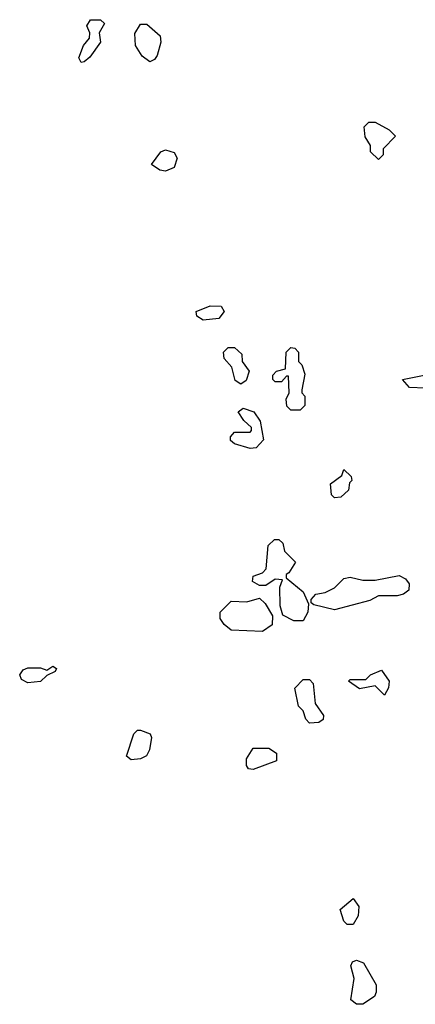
# Model space of a CAD drawing. Extents: x 2601477 to 2753313, y 449408 to 581029.
# Tile 197 of 203: x 2703889 to 2705153, y 545442 to 548587. Entities that reach past the tile are written whole.
import ezdxf

# ---------------------------------------------------------------- set-up
doc = ezdxf.new("R2010")
doc.units = 0

msp = doc.modelspace()

# ---------------------------------------------------------------- linework, layer by layer
at = {"layer": '0CON05XD'}
for points in [[(2704085, 548450), (2704077.5, 548465), (2704092.5, 548505), (2704111.7, 548528.3), (2704112.5, 548545), (2704103, 548567), (2704115, 548586.7), (2704147, 548587), (2704160, 548575), (2704142.5, 548545), (2704147.5, 548515), (2704113, 548467), (2704095, 548452.5), (2704085, 548450)], [(2704305, 548452.5), (2704280, 548470), (2704258.8, 548505), (2704257, 548543), (2704275, 548572.5), (2704295, 548572.5), (2704337.5, 548535), (2704340, 548515), (2704327.7, 548472.3), (2704320, 548460), (2704305, 548452.5)], [(2705035, 548140), (2705010, 548165), (2705010, 548185), (2704993, 548213), (2704990, 548245), (2705005, 548260), (2705025, 548260), (2705070, 548235), (2705090, 548215), (2705050, 548175), (2705050, 548155), (2705035, 548140)], [(2704355, 548103.3), (2704336.4, 548106.4), (2704310, 548125), (2704340, 548165), (2704355, 548171.2), (2704383, 548163), (2704392.5, 548145), (2704382.5, 548115), (2704355, 548103.3)], [(2704475, 547627.5), (2704455, 547640), (2704452.5, 547655), (2704497, 547673), (2704532.5, 547672.5), (2704542.5, 547655), (2704525, 547632.5), (2704475, 547627.5)], [(2704595, 547422.5), (2704577.5, 547435), (2704567, 547477), (2704542.5, 547505), (2704540, 547525), (2704555, 547540), (2704575, 547540), (2704598.3, 547518.3), (2704600, 547495), (2704622.5, 547465), (2704612.5, 547435), (2704595, 547422.5)], [(2704785, 547340), (2704755, 547340), (2704743, 547353), (2704740, 547375), (2704750, 547395), (2704748.3, 547448.3), (2704741.7, 547448.3), (2704725, 547430), (2704705, 547430), (2704698.3, 547438.3), (2704698.3, 547451.7), (2704710, 547465), (2704738.3, 547471.7), (2704740, 547525), (2704755, 547540), (2704768.3, 547538.3), (2704780, 547525), (2704780, 547495), (2704790, 547485), (2704800, 547455), (2704790, 547405), (2704790, 547395), (2704800, 547385), (2704800, 547355), (2704785, 547340)], [(2705185, 547410), (2705135, 547412.5), (2705112.5, 547437.5), (2705181.7, 547451.7), (2705190, 547445), (2705192.5, 547425), (2705185, 547410)], [(2704625, 547217.5), (2704575, 547232.5), (2704563, 547243), (2704562.5, 547255), (2704575, 547270), (2704625, 547270), (2704630, 547275), (2704630, 547285), (2704605, 547306.7), (2704587.5, 547335), (2704603.3, 547346.7), (2704637.5, 547335), (2704657.5, 547305), (2704667.5, 547245), (2704645, 547220), (2704625, 547217.5)], [(2704895, 547060), (2704885, 547070), (2704882.5, 547105), (2704918.3, 547131.7), (2704925, 547150), (2704948.3, 547128.3), (2704950, 547115), (2704942.5, 547107.5), (2704940, 547085), (2704915, 547062.5), (2704895, 547060)], [(2704765, 546666.7), (2704730, 546685), (2704721.2, 546715), (2704720, 546775), (2704728.3, 546798.3), (2704705, 546800), (2704675, 546780), (2704655, 546780), (2704633, 546793), (2704635, 546810), (2704665, 546820), (2704677, 546833), (2704682.5, 546907.5), (2704703, 546927), (2704717, 546927), (2704730, 546915), (2704735, 546890), (2704770, 546855), (2704749.3, 546820.7), (2704740, 546815), (2704740, 546805), (2704795, 546760), (2704811.7, 546721.7), (2704810, 546695), (2704795, 546667.5), (2704765, 546666.7)], [(2704895, 546702.5), (2704828.3, 546718.3), (2704820, 546725), (2704820, 546735), (2704835, 546752.5), (2704865, 546757.5), (2704895, 546772.5), (2704925, 546802.5), (2704945, 546806.7), (2704985, 546796.7), (2705025, 546797.5), (2705101.7, 546811.7), (2705121.7, 546801.7), (2705133.3, 546785), (2705132.5, 546765), (2705115, 546752.5), (2705095, 546746.7), (2705035, 546747.5), (2705007.5, 546732.5), (2704895, 546702.5)], [(2704665, 546633.3), (2704565, 546637.5), (2704542.5, 546655), (2704530, 546675), (2704530, 546695), (2704565, 546730), (2704615, 546727.5), (2704655, 546740), (2704673, 546723), (2704697, 546683), (2704696.1, 546653.9), (2704665, 546633.3)], [(2703915, 546468.8), (2703895, 546480), (2703888.8, 546495), (2703899.5, 546510.5), (2703915, 546516.7), (2703955, 546516.7), (2703975, 546510), (2703995, 546522.5), (2704006.7, 546515), (2704002.5, 546505), (2703975, 546492.5), (2703955, 546473.3), (2703915, 546468.8)], [(2705055, 546430), (2705025, 546460), (2704975, 546450), (2704940, 546475), (2704945, 546480), (2704995, 546480), (2705010, 546495), (2705045, 546510), (2705070, 546475), (2705067, 546453), (2705055, 546430)], [(2704815, 546340), (2704803, 546353), (2704795, 546380), (2704780, 546395), (2704768.3, 546451.7), (2704795, 546480), (2704815, 546480), (2704827, 546467), (2704833.6, 546403.6), (2704860, 546365), (2704858.3, 546351.7), (2704845, 546342.5), (2704815, 546340)], [(2704245, 546223.3), (2704230, 546235), (2704253.8, 546306.2), (2704265, 546317.5), (2704275, 546317.5), (2704306, 546306), (2704310, 546295), (2704303.3, 546255), (2704293.6, 546236.4), (2704275, 546226.7), (2704245, 546223.3)], [(2704635, 546192.5), (2704620, 546195), (2704613.3, 546205), (2704613.6, 546226.4), (2704635, 546260), (2704685, 546260), (2704710, 546245), (2704710, 546220), (2704635, 546192.5)], [(2704955, 545697.5), (2704935, 545697.5), (2704925, 545707.5), (2704912.5, 545745), (2704955, 545780), (2704972.5, 545755), (2704970, 545725), (2704955, 545697.5)], [(2704965, 545442.5), (2704947, 545457), (2704957.5, 545525), (2704946.7, 545565), (2704952, 545578), (2704965, 545583.3), (2704987.5, 545575), (2705027.5, 545505), (2705028.3, 545481.7), (2705022.3, 545467.7), (2704985, 545443.3), (2704965, 545442.5)]]:
    msp.add_lwpolyline(points, dxfattribs=at)

doc.saveas('drawing.dxf')
